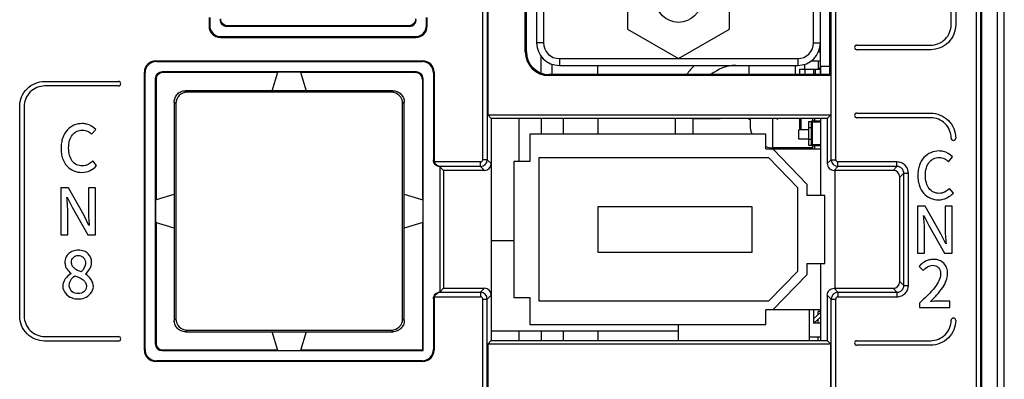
# Model space of a CAD drawing. Header units: millimetres. Extents: x 0 to 1706, y 0 to 575.
# Tile 17 of 34: x 1069 to 1113, y 313 to 329. Entities that reach past the tile are written whole.
import ezdxf

# ---------------------------------------------------------------- set-up
doc = ezdxf.new("R2010")
doc.units = ezdxf.units.MM
doc.header["$LTSCALE"] = 30.734
doc.layers.get('0').update_dxf_attribs({"linetype": 'CONTINUOUS'})
for name, color, linetype in [('00_COMPONENTS', 7, 'CONTINUOUS'), ('02___PRT_ALL_AXES', 7, 'CONTINUOUS'), ('03___PRT_ALL_CURVES', 7, 'CONTINUOUS'), ('08_ALL_DRAFTS', 7, 'CONTINUOUS'), ('10_ALL_CHAMFER', 7, 'CONTINUOUS'), ('20_ALL_FEATURES', 7, 'CONTINUOUS'), ('ECAD_04027008', 7, 'CONTINUOUS'), ('ECAD_04027089', 7, 'CONTINUOUS'), ('ECAD_04027726', 7, 'CONTINUOUS'), ('ECAD_05020004', 7, 'CONTINUOUS'), ('ECAD_05020012', 7, 'CONTINUOUS'), ('ECAD_05020191', 7, 'CONTINUOUS'), ('ECAD_08030001', 7, 'CONTINUOUS'), ('ECAD_11011001', 7, 'CONTINUOUS'), ('ECAD_15015425', 7, 'CONTINUOUS'), ('ECAD_15160056', 7, 'CONTINUOUS'), ('ECAD_15160126', 7, 'CONTINUOUS'), ('ECAD_MARK-2MM', 7, 'CONTINUOUS')]:
    doc.layers.add(name, color=color, linetype=linetype)

msp = doc.modelspace()

# ---------------------------------------------------------------- linework, layer by layer
at = {"linetype": 'Continuous'}
for p, q in [((1112.571, 297.688), (1112.571, 467.688)), ((1112.871, 297.988), (1112.871, 467.388)), ((1089.898, 322.511), (1089.898, 435.695)), ((1090.098, 435.495), (1090.098, 322.511)), ((1090.12, 435.538), (1090.12, 324.485)), ((1105.245, 322.511), (1105.245, 435.495)), ((1105.445, 322.511), (1105.445, 435.695)), ((1111.629, 434.238), (1111.629, 298.473)), ((1111.829, 434.238), (1111.829, 298.477)), ((1111.871, 434.238), (1111.871, 298.429)), ((1092.471, 326.338), (1092.471, 327.073)), ((1092.95, 326.268), (1092.95, 326.727)), ((1094.971, 326.268), (1094.971, 326.668)), ((1104.771, 326.638), (1105.184, 326.638)), ((1104.771, 326.638), (1104.771, 326.268)), ((1090.12, 324.485), (1105.224, 324.485)), ((1090.12, 324.485), (1090.271, 324.333)), ((1105.072, 324.333), (1105.224, 324.485)), ((1105.072, 324.333), (1090.271, 324.333)), ((1090.271, 324.333), (1090.271, 314.533)), ((1091.506, 322.438), (1091.506, 324.333)), ((1092.471, 324.333), (1092.471, 323.638)), ((1093.445, 324.333), (1093.445, 323.638)), ((1094.971, 324.333), (1094.971, 323.638)), ((1098.392, 323.638), (1098.392, 324.333)), ((1099.171, 323.638), (1099.171, 324.333)), ((1099.171, 324.317), (1100.355, 324.333)), ((1101.679, 324.288), (1101.621, 324.288)), ((1101.671, 324.288), (1101.671, 324.038)), ((1102.671, 323.038), (1102.671, 324.333)), ((1104.771, 324.333), (1104.771, 320.938)), ((1105.072, 324.333), (1105.072, 322.338)), ((1104.421, 323.038), (1102.671, 323.038)), ((1089.799, 322.411), (1088.2, 322.411)), ((1089.799, 322.211), (1089.799, 322.411)), ((1090.098, 322.511), (1089.898, 322.511)), ((1090.098, 322.511), (1090.271, 322.338)), ((1105.245, 322.511), (1105.072, 322.338)), ((1105.245, 322.511), (1105.445, 322.511)), ((1108.144, 322.411), (1105.545, 322.411)), ((1105.545, 322.211), (1105.545, 322.411)), ((1108.144, 322.211), (1108.144, 322.411)), ((1089.799, 322.211), (1088.2, 322.211)), ((1089.971, 322.038), (1088.2, 322.038)), ((1089.799, 322.211), (1089.971, 322.038)), ((1105.545, 322.211), (1105.372, 322.038)), ((1107.971, 322.038), (1105.372, 322.038)), ((1105.421, 316.838), (1105.421, 322.038)), ((1108.144, 322.211), (1105.545, 322.211)), ((1107.971, 322.038), (1108.144, 322.211)), ((1108.271, 321.738), (1108.444, 321.911)), ((1108.444, 321.911), (1108.644, 321.911)), ((1108.444, 316.965), (1108.444, 321.911)), ((1108.644, 316.965), (1108.644, 321.911)), ((1108.271, 317.138), (1108.271, 321.738)), ((1090.271, 318.943), (1091.271, 318.943)), ((1104.771, 317.938), (1104.771, 314.533)), ((1108.271, 317.138), (1108.444, 316.965)), ((1088.2, 316.838), (1089.971, 316.838)), ((1088.2, 316.665), (1089.799, 316.665)), ((1089.971, 316.838), (1089.799, 316.665)), ((1089.799, 316.665), (1089.799, 316.465)), ((1105.372, 316.838), (1107.971, 316.838)), ((1105.372, 316.838), (1105.545, 316.665)), ((1105.545, 316.665), (1108.144, 316.665)), ((1105.545, 316.665), (1105.545, 316.465)), ((1107.971, 316.838), (1108.144, 316.665)), ((1108.144, 316.665), (1108.144, 316.465)), ((1108.444, 316.965), (1108.644, 316.965)), ((1088.2, 316.465), (1089.799, 316.465)), ((1089.898, 316.365), (1090.098, 316.365)), ((1089.898, 311.981), (1089.898, 316.365)), ((1090.271, 316.538), (1090.098, 316.365)), ((1090.098, 311.781), (1090.098, 316.365)), ((1105.072, 316.538), (1105.245, 316.365)), ((1105.072, 316.538), (1105.072, 314.533)), ((1105.245, 316.365), (1105.445, 316.365)), ((1105.245, 311.981), (1105.245, 316.365)), ((1105.445, 311.781), (1105.445, 316.365)), ((1105.545, 316.465), (1108.144, 316.465)), ((1104.271, 315.888), (1104.271, 314.533)), ((1098.521, 314.943), (1090.271, 314.943)), ((1091.506, 314.533), (1091.506, 314.943)), ((1092.471, 314.943), (1092.471, 314.533)), ((1093.445, 314.943), (1093.445, 314.533)), ((1094.971, 314.943), (1094.971, 314.533)), ((1098.521, 314.533), (1098.521, 315.238)), ((1090.12, 314.381), (1090.271, 314.533)), ((1090.271, 314.533), (1105.072, 314.533)), ((1105.224, 314.381), (1105.072, 314.533)), ((1105.224, 314.381), (1090.12, 314.381)), ((1090.12, 314.381), (1090.12, 311.753)), ((1105.224, 311.953), (1105.224, 314.381))]:
    msp.add_line(p, q, dxfattribs=at)
at = {"color": 7, "linetype": 'Continuous'}
for p, q in [((1075.49, 326.868), (1087.252, 326.868)), ((1075.49, 326.868), (1075.52, 326.838)), ((1075.52, 326.838), (1087.222, 326.838)), ((1087.252, 326.868), (1087.222, 326.838)), ((1074.991, 326.369), (1075.021, 326.339)), ((1074.991, 314.107), (1074.991, 326.369)), ((1075.021, 314.137), (1075.021, 326.339)), ((1086.972, 326.388), (1075.771, 326.388)), ((1075.805, 326.354), (1075.771, 326.388)), ((1080.861, 326.354), (1075.805, 326.354)), ((1080.621, 325.554), (1080.868, 326.378)), ((1081.874, 326.378), (1080.868, 326.378)), ((1081.874, 326.378), (1082.121, 325.554)), ((1086.938, 326.354), (1081.881, 326.354)), ((1086.938, 326.354), (1086.972, 326.388)), ((1087.751, 326.369), (1087.721, 326.339)), ((1087.721, 326.339), (1087.721, 322.502)), ((1087.751, 326.369), (1087.751, 322.515)), ((1075.505, 326.054), (1075.471, 326.088)), ((1075.471, 326.088), (1075.471, 314.388)), ((1075.505, 326.054), (1075.505, 320.748)), ((1087.238, 326.054), (1087.271, 326.088)), ((1087.238, 326.054), (1087.238, 320.748)), ((1087.271, 314.088), (1087.271, 326.088)), ((1076.803, 325.554), (1076.873, 325.484)), ((1085.938, 325.554), (1076.804, 325.554)), ((1085.87, 325.484), (1076.873, 325.484)), ((1085.87, 325.484), (1085.94, 325.554)), ((1076.305, 325.056), (1076.375, 324.986)), ((1076.305, 325.055), (1076.305, 315.421)), ((1076.375, 324.986), (1076.375, 315.489)), ((1086.368, 324.986), (1086.438, 325.056)), ((1086.368, 315.489), (1086.368, 324.986)), ((1086.438, 315.421), (1086.438, 325.055)), ((1087.751, 322.515), (1087.721, 322.502)), ((1089.799, 322.411), (1087.77, 322.411)), ((1088.171, 322.038), (1088.006, 322.203)), ((1088.006, 322.203), (1088.006, 316.673)), ((1088.171, 322.038), (1088.006, 322.203)), ((1088.006, 322.203), (1088.006, 316.673)), ((1088.04, 322.211), (1088.021, 322.203)), ((1088.04, 322.211), (1088.021, 322.203)), ((1089.799, 322.211), (1088.04, 322.211)), ((1089.799, 322.211), (1088.04, 322.211)), ((1089.971, 322.038), (1088.171, 322.038)), ((1088.171, 322.038), (1088.171, 316.838)), ((1089.971, 322.038), (1088.171, 322.038)), ((1088.171, 322.038), (1088.171, 316.838)), ((1075.481, 320.741), (1076.305, 320.988)), ((1086.438, 320.988), (1087.261, 320.741)), ((1075.481, 320.741), (1075.481, 319.735)), ((1087.261, 320.741), (1087.261, 319.735)), ((1076.305, 319.488), (1075.481, 319.735)), ((1075.505, 319.728), (1075.505, 314.421)), ((1087.261, 319.735), (1086.438, 319.488)), ((1087.238, 319.728), (1087.238, 314.121)), ((1088.171, 316.838), (1088.006, 316.673)), ((1088.171, 316.838), (1088.006, 316.673)), ((1088.021, 316.673), (1088.04, 316.665)), ((1088.021, 316.673), (1088.04, 316.665)), ((1088.04, 316.665), (1089.799, 316.665)), ((1088.04, 316.665), (1089.799, 316.665)), ((1088.171, 316.838), (1089.971, 316.838)), ((1088.171, 316.838), (1089.971, 316.838)), ((1087.721, 316.373), (1087.751, 316.36)), ((1087.721, 316.373), (1087.721, 314.137)), ((1087.751, 316.36), (1087.751, 314.107)), ((1087.77, 316.465), (1089.799, 316.465)), ((1076.305, 315.419), (1076.375, 315.489)), ((1086.438, 315.419), (1086.368, 315.489)), ((1076.803, 314.921), (1076.873, 314.991)), ((1076.804, 314.921), (1085.938, 314.921)), ((1076.873, 314.991), (1085.87, 314.991)), ((1080.868, 314.098), (1080.621, 314.921)), ((1082.121, 314.921), (1081.874, 314.098)), ((1085.94, 314.921), (1085.87, 314.991)), ((1074.991, 314.107), (1075.021, 314.137)), ((1075.505, 314.421), (1075.471, 314.388)), ((1075.805, 314.121), (1075.771, 314.088)), ((1075.771, 314.088), (1087.271, 314.088)), ((1075.805, 314.121), (1080.861, 314.121)), ((1080.868, 314.098), (1081.874, 314.098)), ((1081.881, 314.121), (1087.238, 314.121)), ((1087.271, 314.088), (1087.238, 314.121)), ((1087.751, 314.107), (1087.721, 314.137)), ((1075.49, 313.608), (1075.52, 313.638)), ((1087.252, 313.608), (1075.49, 313.608)), ((1087.222, 313.638), (1075.52, 313.638)), ((1087.252, 313.608), (1087.222, 313.638))]:
    msp.add_line(p, q, dxfattribs=at)
at = {"linetype": 'Continuous'}
for centre, radius, start, end in [((1101.197, 324.684), 2.805, 134.8458, 145.3452), ((1101.171, 324.688), 2, 94.1694, 127.3133), ((1102.671, 324.038), 1, 180, 203.8748), ((1103.414, 324.289), 1.735, 178.5436, 180.0386), ((1097.995, 319.567), 6.788, 44.0709, 44.6051), ((1102.671, 324.038), 1, 252, 270), ((1089.798, 322.511), 0.3, 270.0292, 359.9708), ((1089.799, 322.511), 0.1, 269.9922, 0.0078), ((1105.372, 322.337), 0.3, 179.926, 270.0304), ((1105.545, 322.511), 0.3, 180.0296, 269.9704), ((1105.545, 322.511), 0.1, 179.9934, 270.0064), ((1108.145, 321.911), 0.3, 359.9549, 90.0451), ((1089.798, 316.365), 0.3, 0.0292, 89.9708), ((1105.545, 316.365), 0.3, 90.0293, 179.9707), ((1108.145, 316.964), 0.3, 269.9549, 0.0451), ((1089.799, 316.365), 0.1, 359.9922, 90.0078), ((1105.545, 316.365), 0.1, 89.9923, 180.0077)]:
    msp.add_arc(centre, radius, start, end, dxfattribs=at)
at = {"color": 7, "linetype": 'Continuous'}
for centre, start, end in [((1075.804, 326.055), 89.8421, 180.1579), ((1086.939, 326.055), 359.8421, 90.1579), ((1075.804, 314.42), 179.8421, 270.1579)]:
    msp.add_arc(centre, 0.299, start, end, dxfattribs=at)
for centre, major_axis, ratio, start_param, end_param in [((1075.492, 326.367), (0.355, -0.355), 0.996419, 2.357988, 3.925197), ((1075.522, 326.337), (0.355, -0.355), 0.996419, 2.357988, 3.925197), ((1087.22, 326.337), (-0.355, -0.355), 0.996419, 2.357988, 3.925197), ((1087.25, 326.367), (0.355, 0.355), 0.996419, -0.783605, 0.783605), ((1075.772, 326.088), (0.212, -0.212), 0.998891, 2.356749, 3.926436), ((1086.971, 326.088), (0.212, 0.212), 0.998891, -0.784843, 0.784843), ((1076.877, 324.982), (0.356, -0.356), 0.992433, 2.359993, 3.923193), ((1085.866, 324.982), (0.356, 0.356), 0.992433, -0.7816, 0.7816), ((1088.052, 322.516), (-0.276, -0.12), 0.997864, -0.41073, -0.053889), ((1088.052, 316.36), (0.276, -0.12), 0.997864, -3.087703, -2.730862), ((1076.877, 315.493), (0.356, 0.356), 0.992433, 2.359993, 3.923193), ((1085.866, 315.493), (-0.356, 0.356), 0.992433, 2.359993, 3.923193), ((1075.492, 314.109), (0.355, 0.355), 0.996419, 2.357988, 3.925197), ((1075.522, 314.139), (0.355, 0.355), 0.996419, 2.357988, 3.925197), ((1075.772, 314.388), (0.212, 0.212), 0.998891, 2.356749, 3.926436), ((1087.22, 314.139), (-0.355, 0.355), 0.996419, 2.357988, 3.925197), ((1087.25, 314.109), (0.355, -0.355), 0.996419, -0.783605, 0.783605)]:
    msp.add_ellipse(centre, major_axis=major_axis, ratio=ratio, start_param=start_param, end_param=end_param, dxfattribs=at)
at = {"linetype": 'Continuous'}
for centre, major_axis, start_param, end_param in [((1089.971, 322.338), (0.212, -0.212), -0.785056, 0.785056), ((1107.971, 321.738), (-0.212, -0.212), 2.356537, 3.926648), ((1107.971, 317.138), (-0.212, 0.212), 2.356537, 3.926648), ((1089.971, 316.538), (0.212, 0.212), -0.785056, 0.785056)]:
    msp.add_ellipse(centre, major_axis=major_axis, ratio=0.999315, start_param=start_param, end_param=end_param, dxfattribs=at)
at = {"color": 7, "linetype": 'Continuous'}
for points, knots in [([(1076.305, 325.055), (1076.305, 325.12), (1076.33, 325.251), (1076.442, 325.417), (1076.608, 325.529), (1076.739, 325.554), (1076.804, 325.554)], [0, 0, 0, 0, 0.249984, 0.5, 0.750016, 1, 1, 1, 1]), ([(1085.938, 325.554), (1086.003, 325.554), (1086.135, 325.529), (1086.301, 325.417), (1086.412, 325.251), (1086.438, 325.12), (1086.438, 325.055)], [0, 0, 0, 0, 0.249966, 0.5, 0.750034, 1, 1, 1, 1]), ([(1088.006, 322.207), (1087.933, 322.207), (1087.78, 322.275), (1087.721, 322.428), (1087.721, 322.502)], [0, 0, 0, 0, 0.498975, 1, 1, 1, 1]), ([(1088.04, 322.211), (1087.986, 322.212), (1087.868, 322.251), (1087.792, 322.351), (1087.77, 322.411)], [0, 0, 0, 0, 0.458445, 1, 1, 1, 1]), ([(1087.721, 316.373), (1087.721, 316.447), (1087.78, 316.601), (1087.933, 316.669), (1088.006, 316.669)], [0, 0, 0, 0, 0.501025, 1, 1, 1, 1]), ([(1087.77, 316.465), (1087.792, 316.524), (1087.868, 316.625), (1087.986, 316.664), (1088.04, 316.665)], [0, 0, 0, 0, 0.541546, 1, 1, 1, 1]), ([(1076.804, 314.921), (1076.739, 314.921), (1076.608, 314.947), (1076.442, 315.058), (1076.33, 315.224), (1076.305, 315.356), (1076.305, 315.421)], [0, 0, 0, 0, 0.249984, 0.5, 0.750016, 1, 1, 1, 1]), ([(1086.438, 315.421), (1086.438, 315.356), (1086.412, 315.224), (1086.301, 315.058), (1086.135, 314.947), (1086.003, 314.921), (1085.938, 314.921)], [0, 0, 0, 0, 0.249984, 0.5, 0.750016, 1, 1, 1, 1])]:
    msp.add_open_spline(points, degree=3, knots=knots, dxfattribs=at)
at = {"linetype": 'Continuous'}
for points, knots in [([(1108.644, 321.911), (1108.644, 321.976), (1108.618, 322.107), (1108.507, 322.273), (1108.341, 322.385), (1108.21, 322.411), (1108.144, 322.411)], [0, 0, 0, 0, 0.249809, 0.499722, 0.749772, 1, 1, 1, 1]), ([(1105.072, 316.537), (1105.072, 316.614), (1105.135, 316.774), (1105.295, 316.838), (1105.372, 316.838)], [0, 0, 0, 0, 0.499937, 1, 1, 1, 1]), ([(1108.144, 316.465), (1108.209, 316.465), (1108.341, 316.491), (1108.507, 316.602), (1108.618, 316.768), (1108.644, 316.9), (1108.644, 316.965)], [0, 0, 0, 0, 0.249809, 0.499722, 0.749772, 1, 1, 1, 1])]:
    msp.add_open_spline(points, degree=3, knots=knots, dxfattribs=at)
at = {"layer": '00_COMPONENTS', "color": 7, "linetype": 'Continuous'}
for p, q in [((1077.841, 328.788), (1077.841, 328.407)), ((1077.871, 328.788), (1077.871, 328.437)), ((1087.421, 328.437), (1087.421, 328.788)), ((1087.451, 328.407), (1087.451, 328.788)), ((1086.672, 328.388), (1078.621, 328.388)), ((1086.638, 328.421), (1078.655, 328.421)), ((1078.34, 327.908), (1086.952, 327.908)), ((1078.37, 327.938), (1086.922, 327.938))]:
    msp.add_line(p, q, dxfattribs=at)
at = {"layer": '00_COMPONENTS', "linetype": 'Continuous'}
for p, q in [((1104.771, 326.268), (1104.771, 327.668)), ((1104.771, 326.638), (1105.184, 326.638)), ((1104.771, 324.333), (1104.771, 320.938)), ((1104.771, 317.938), (1104.771, 314.533))]:
    msp.add_line(p, q, dxfattribs=at)
at = {"layer": '00_COMPONENTS', "color": 7, "linetype": 'Continuous'}
for points in [[(1078.655, 328.421), (1078.579, 328.43), (1078.507, 328.459), (1078.444, 328.507), (1078.395, 328.571), (1078.365, 328.643), (1078.355, 328.721)], [(1086.938, 328.721), (1086.929, 328.645), (1086.9, 328.574), (1086.852, 328.51), (1086.788, 328.461), (1086.716, 328.431), (1086.638, 328.421)]]:
    msp.add_lwpolyline(points, dxfattribs=at)
for centre, major_axis, ratio, start_param, end_param in [((1078.342, 328.409), (0.355, 0.355), 0.996419, 2.357988, 3.925197), ((1078.372, 328.439), (0.355, 0.355), 0.996419, 2.357988, 3.925197), ((1078.622, 328.688), (0.212, 0.212), 0.998891, 2.356749, 3.926436), ((1086.671, 328.688), (-0.212, 0.212), 0.998891, 2.356749, 3.926436), ((1086.92, 328.439), (0.355, -0.355), 0.996419, -0.783605, 0.783605), ((1086.95, 328.409), (-0.355, 0.355), 0.996419, 2.357988, 3.925197)]:
    msp.add_ellipse(centre, major_axis=major_axis, ratio=ratio, start_param=start_param, end_param=end_param, dxfattribs=at)
at = {"layer": '02___PRT_ALL_AXES', "linetype": 'Continuous'}
for p, q in [((1101.621, 326.668), (1101.621, 326.268)), ((1101.621, 324.333), (1101.621, 324.288))]:
    msp.add_line(p, q, dxfattribs=at)
msp.add_arc((1114.19, 313.191), 15.851, 135.338, 135.5685, dxfattribs=at)
at = {"layer": '03___PRT_ALL_CURVES', "linetype": 'Continuous'}
msp.add_line((1112.871, 298.429), (1112.871, 467.388), dxfattribs=at)
at = {"layer": '08_ALL_DRAFTS', "linetype": 'Continuous'}
msp.add_line((1105.184, 326.268), (1105.184, 430.238), dxfattribs=at)
at = {"layer": '10_ALL_CHAMFER', "linetype": 'Continuous'}
for p, q in [((1091.771, 327.268), (1091.771, 397.718)), ((1091.821, 327.268), (1091.821, 397.718)), ((1091.771, 327.268), (1091.821, 327.268)), ((1105.184, 326.268), (1092.821, 326.268)), ((1092.821, 326.218), (1092.821, 326.268)), ((1105.224, 326.218), (1092.821, 326.218)), ((1105.184, 326.268), (1105.224, 326.218)), ((1105.224, 326.218), (1105.224, 324.485))]:
    msp.add_line(p, q, dxfattribs=at)
for radius in [1.05, 1]:
    msp.add_arc((1092.821, 327.268), radius, 180, 270, dxfattribs=at)
at = {"layer": '20_ALL_FEATURES', "linetype": 'Continuous'}
for p, q in [((1110.529, 328.464), (1110.529, 395.878)), ((1110.729, 395.878), (1110.729, 328.464)), ((1104.771, 326.638), (1104.771, 327.668)), ((1106.379, 327.564), (1109.629, 327.564)), ((1109.629, 327.364), (1106.379, 327.364)), ((1070.599, 325.963), (1073.849, 325.963)), ((1073.849, 325.763), (1070.599, 325.763)), ((1069.499, 315.612), (1069.499, 324.863)), ((1069.699, 324.863), (1069.699, 315.612)), ((1106.379, 324.564), (1109.629, 324.564)), ((1109.629, 324.364), (1106.379, 324.364)), ((1072.669, 323.632), (1072.847, 323.841)), ((1072.889, 322.25), (1072.714, 322.456)), ((1110.409, 322.423), (1110.587, 322.632)), ((1071.645, 321.275), (1071.309, 321.275)), ((1071.309, 321.275), (1071.309, 319.198)), ((1072.333, 320.056), (1071.645, 321.275)), ((1072.833, 321.275), (1072.523, 321.275)), ((1072.523, 321.275), (1072.523, 320.307)), ((1072.833, 319.198), (1072.833, 321.275)), ((1110.629, 321.041), (1110.454, 321.247)), ((1071.591, 320.857), (1071.809, 320.422)), ((1071.619, 319.198), (1071.619, 320.177)), ((1071.809, 320.422), (1072.497, 319.198)), ((1109.385, 320.464), (1109.049, 320.464)), ((1109.049, 320.464), (1109.049, 318.387)), ((1110.073, 319.245), (1109.385, 320.464)), ((1110.573, 320.464), (1110.262, 320.464)), ((1110.262, 320.464), (1110.262, 319.496)), ((1110.573, 318.387), (1110.573, 320.464)), ((1072.551, 319.615), (1072.333, 320.056)), ((1109.331, 320.047), (1109.548, 319.612)), ((1109.359, 318.387), (1109.359, 319.367)), ((1109.548, 319.612), (1110.237, 318.387)), ((1110.291, 318.805), (1110.073, 319.245)), ((1071.309, 319.198), (1071.619, 319.198)), ((1072.497, 319.198), (1072.833, 319.198)), ((1109.049, 318.387), (1109.359, 318.387)), ((1110.237, 318.387), (1110.573, 318.387)), ((1109.114, 317.803), (1109.297, 317.622)), ((1109.131, 316.185), (1109.131, 315.996)), ((1110.471, 316.273), (1109.952, 316.273)), ((1110.471, 315.996), (1110.471, 316.273)), ((1109.131, 315.996), (1110.471, 315.996)), ((1070.599, 314.712), (1073.849, 314.712)), ((1073.849, 314.512), (1070.599, 314.512)), ((1106.379, 314.527), (1109.629, 314.527)), ((1109.629, 314.327), (1106.379, 314.327))]:
    msp.add_line(p, q, dxfattribs=at)
for centre, start, end in [((1106.379, 327.464), 90, 270), ((1073.849, 325.863), 270, 90), ((1106.379, 324.464), 90, 270), ((1110.629, 323.464), 180, 0), ((1110.629, 315.427), 0, 180), ((1073.849, 314.612), 270, 90), ((1106.379, 314.427), 90, 270)]:
    msp.add_arc(centre, 0.1, start, end, dxfattribs=at)
for points, knots in [([(1109.629, 327.564), (1109.859, 327.564), (1110.336, 327.757), (1110.529, 328.234), (1110.529, 328.464)], [0, 0, 0, 0, 0.500006, 1, 1, 1, 1]), ([(1110.729, 328.464), (1110.729, 328.183), (1110.493, 327.6), (1109.91, 327.364), (1109.629, 327.364)], [0, 0, 0, 0, 0.499995, 1, 1, 1, 1]), ([(1069.499, 324.863), (1069.499, 325.143), (1069.735, 325.727), (1070.319, 325.963), (1070.599, 325.963)], [0, 0, 0, 0, 0.499961, 1, 1, 1, 1]), ([(1070.599, 325.763), (1070.37, 325.763), (1069.892, 325.57), (1069.699, 325.092), (1069.699, 324.863)], [0, 0, 0, 0, 0.500047, 1, 1, 1, 1]), ([(1109.629, 324.564), (1109.91, 324.564), (1110.493, 324.328), (1110.729, 323.745), (1110.729, 323.464)], [0, 0, 0, 0, 0.499961, 1, 1, 1, 1]), ([(1072.257, 324.104), (1072.132, 324.104), (1071.881, 324.056), (1071.565, 323.827), (1071.4, 323.534), (1071.332, 323.255), (1071.315, 323.02), (1071.331, 322.785), (1071.397, 322.509), (1071.558, 322.219), (1071.872, 321.995), (1072.119, 321.95), (1072.243, 321.95)], [0, 0, 0, 0, 0.118041, 0.23328, 0.357438, 0.426879, 0.502942, 0.579045, 0.648006, 0.77014, 0.883163, 1, 1, 1, 1]), ([(1072.847, 323.841), (1072.741, 323.957), (1072.538, 324.079), (1072.319, 324.104), (1072.257, 324.104)], [0, 0, 0, 0, 0.718326, 1, 1, 1, 1]), ([(1110.529, 323.464), (1110.529, 323.694), (1110.336, 324.171), (1109.859, 324.364), (1109.629, 324.364)], [0, 0, 0, 0, 0.500047, 1, 1, 1, 1]), ([(1072.714, 322.456), (1072.656, 322.391), (1072.553, 322.306), (1072.388, 322.245), (1072.215, 322.226), (1071.999, 322.269), (1071.795, 322.445), (1071.677, 322.714), (1071.644, 323.03), (1071.679, 323.347), (1071.775, 323.552), (1071.849, 323.636), (1071.862, 323.65)], [0, 0, 0, 0, 0.113443, 0.169037, 0.227731, 0.338216, 0.445025, 0.565621, 0.711333, 0.855603, 0.976114, 1, 1, 1, 1]), ([(1071.862, 323.65), (1071.906, 323.697), (1072.028, 323.788), (1072.257, 323.836), (1072.495, 323.784), (1072.617, 323.686), (1072.669, 323.632)], [0, 0, 0, 0, 0.213467, 0.493013, 0.750773, 1, 1, 1, 1]), ([(1109.997, 322.895), (1109.872, 322.895), (1109.621, 322.847), (1109.304, 322.619), (1109.14, 322.325), (1109.071, 322.046), (1109.054, 321.811), (1109.071, 321.576), (1109.137, 321.3), (1109.298, 321.01), (1109.612, 320.786), (1109.859, 320.741), (1109.983, 320.741)], [0, 0, 0, 0, 0.118041, 0.23328, 0.357438, 0.426879, 0.502942, 0.579045, 0.648006, 0.77014, 0.883163, 1, 1, 1, 1]), ([(1110.587, 322.632), (1110.481, 322.748), (1110.278, 322.87), (1110.059, 322.895), (1109.997, 322.895)], [0, 0, 0, 0, 0.718326, 1, 1, 1, 1]), ([(1110.454, 321.247), (1110.396, 321.183), (1110.293, 321.097), (1110.127, 321.036), (1109.955, 321.017), (1109.739, 321.06), (1109.535, 321.237), (1109.417, 321.505), (1109.384, 321.821), (1109.419, 322.138), (1109.515, 322.343), (1109.589, 322.428), (1109.601, 322.441)], [0, 0, 0, 0, 0.113443, 0.169037, 0.227731, 0.338216, 0.445025, 0.565621, 0.711333, 0.855603, 0.976114, 1, 1, 1, 1]), ([(1109.601, 322.441), (1109.646, 322.488), (1109.768, 322.579), (1109.996, 322.628), (1110.235, 322.575), (1110.357, 322.477), (1110.409, 322.423)], [0, 0, 0, 0, 0.213467, 0.493013, 0.750773, 1, 1, 1, 1]), ([(1072.669, 317.969), (1072.669, 318.111), (1072.586, 318.343), (1072.321, 318.497), (1072.085, 318.531), (1071.849, 318.497), (1071.65, 318.386), (1071.517, 318.205), (1071.489, 318.059), (1071.49, 317.983)], [0, 0, 0, 0, 0.239651, 0.361236, 0.500073, 0.63457, 0.756142, 0.873685, 1, 1, 1, 1]), ([(1071.49, 317.983), (1071.49, 317.931), (1071.503, 317.831), (1071.586, 317.653), (1071.692, 317.552), (1071.769, 317.498)], [0, 0, 0, 0, 0.266446, 0.513858, 1, 1, 1, 1]), ([(1072.209, 317.563), (1072.103, 317.604), (1071.949, 317.667), (1071.802, 317.83), (1071.772, 317.975), (1071.793, 318.107), (1071.858, 318.209), (1071.959, 318.273), (1072.078, 318.291), (1072.16, 318.279), (1072.199, 318.265)], [0, 0, 0, 0, 0.275748, 0.394135, 0.517279, 0.620647, 0.712554, 0.802796, 0.899576, 1, 1, 1, 1]), ([(1072.199, 318.265), (1072.204, 318.263), (1072.246, 318.246), (1072.357, 318.169), (1072.442, 317.885), (1072.314, 317.66), (1072.209, 317.563)], [0, 0, 0, 0, 0.016835, 0.16626, 0.47621, 1, 1, 1, 1]), ([(1109.613, 316.253), (1109.813, 316.444), (1110.087, 316.731), (1110.327, 317.168), (1110.389, 317.472), (1110.347, 317.743), (1110.215, 317.955), (1110.001, 318.088), (1109.77, 318.122), (1109.561, 318.1), (1109.364, 318.025), (1109.247, 317.934), (1109.183, 317.873)], [0, 0, 0, 0, 0.26752, 0.379022, 0.478472, 0.562225, 0.637622, 0.713266, 0.797924, 0.858983, 0.915192, 1, 1, 1, 1]), ([(1109.706, 317.853), (1109.801, 317.853), (1110.012, 317.78), (1110.111, 317.349), (1109.771, 316.768), (1109.38, 316.406), (1109.131, 316.185)], [0, 0, 0, 0, 0.129711, 0.26205, 0.543213, 1, 1, 1, 1]), ([(1072.079, 316.606), (1071.98, 316.606), (1071.773, 316.664), (1071.651, 316.95), (1071.735, 317.214), (1071.857, 317.342), (1071.927, 317.39)], [0, 0, 0, 0, 0.273734, 0.528223, 0.764532, 1, 1, 1, 1]), ([(1071.927, 317.39), (1072.052, 317.339), (1072.233, 317.274), (1072.412, 317.095), (1072.448, 316.936), (1072.422, 316.792), (1072.314, 316.644), (1072.17, 316.606), (1072.079, 316.606)], [0, 0, 0, 0, 0.318757, 0.4475, 0.580432, 0.686622, 0.784891, 1, 1, 1, 1]), ([(1071.396, 316.925), (1071.396, 316.707), (1071.674, 316.401), (1071.983, 316.372), (1072.074, 316.372)], [0, 0, 0, 0, 0.705389, 1, 1, 1, 1]), ([(1072.074, 316.372), (1072.166, 316.372), (1072.472, 316.399), (1072.745, 316.703), (1072.745, 316.916)], [0, 0, 0, 0, 0.301881, 1, 1, 1, 1])]:
    msp.add_open_spline(points, degree=3, knots=knots, dxfattribs=at)
for points in [[(1072.243, 321.95), (1072.481, 321.95), (1072.734, 322.07), (1072.889, 322.25)], [(1109.983, 320.741), (1110.22, 320.741), (1110.474, 320.861), (1110.629, 321.041)], [(1071.619, 320.177), (1071.619, 320.404), (1071.595, 320.631), (1071.577, 320.857)], [(1072.523, 320.307), (1072.523, 320.076), (1072.547, 319.846), (1072.565, 319.615)], [(1109.359, 319.367), (1109.359, 319.594), (1109.335, 319.82), (1109.317, 320.047)], [(1110.262, 319.496), (1110.262, 319.265), (1110.287, 319.035), (1110.305, 318.805)], [(1072.396, 317.481), (1072.546, 317.592), (1072.669, 317.782), (1072.669, 317.969)], [(1109.183, 317.873), (1109.159, 317.85), (1109.136, 317.827), (1109.114, 317.803)], [(1109.297, 317.622), (1109.4, 317.74), (1109.55, 317.853), (1109.706, 317.853)], [(1071.769, 317.484), (1071.571, 317.379), (1071.396, 317.149), (1071.396, 316.925)], [(1072.745, 316.916), (1072.745, 317.134), (1072.584, 317.358), (1072.396, 317.467)], [(1109.952, 316.273), (1109.839, 316.273), (1109.726, 316.265), (1109.613, 316.253)], [(1070.599, 314.512), (1070.319, 314.512), (1069.735, 314.748), (1069.499, 315.332), (1069.499, 315.612)], [(1069.699, 315.612), (1069.699, 315.383), (1069.892, 314.905), (1070.37, 314.712), (1070.599, 314.712)], [(1109.629, 314.527), (1109.859, 314.527), (1110.336, 314.721), (1110.529, 315.198), (1110.529, 315.427)], [(1110.729, 315.427), (1110.729, 315.147), (1110.493, 314.564), (1109.91, 314.327), (1109.629, 314.327)]]:
    msp.add_open_spline(points, degree=3, dxfattribs=at)
at = {"layer": 'ECAD_04027008', "linetype": 'Continuous'}
for p, q in [((1104.421, 324.333), (1104.421, 324.217)), ((1104.521, 324.217), (1104.521, 324.333)), ((1104.421, 323.117), (1104.421, 322.988)), ((1104.521, 322.988), (1104.521, 323.117))]:
    msp.add_line(p, q, dxfattribs=at)
at = {"layer": 'ECAD_04027089', "linetype": 'Continuous'}
for p, q in [((1104.771, 324.167), (1104.421, 324.167)), ((1104.421, 323.167), (1104.421, 324.167)), ((1104.771, 323.167), (1104.421, 323.167))]:
    msp.add_line(p, q, dxfattribs=at)
at = {"layer": 'ECAD_04027726', "linetype": 'Continuous'}
for p, q in [((1104.771, 324.217), (1104.371, 324.217)), ((1104.371, 323.117), (1104.371, 324.217)), ((1104.771, 323.117), (1104.371, 323.117))]:
    msp.add_line(p, q, dxfattribs=at)
at = {"layer": 'ECAD_05020004', "linetype": 'Continuous'}
for p, q in [((1103.871, 323.892), (1103.871, 324.333)), ((1103.871, 323.892), (1103.921, 323.892)), ((1103.901, 323.862), (1103.921, 323.862))]:
    msp.add_line(p, q, dxfattribs=at)
msp.add_arc((1103.901, 323.892), 0.03, 180, 270, dxfattribs=at)
at = {"layer": 'ECAD_05020012', "linetype": 'Continuous'}
for p, q in [((1104.771, 327.256), (1104.68, 327.256)), ((1104.771, 327.383), (1104.724, 327.383)), ((1104.771, 326.856), (1104.347, 326.856)), ((1103.921, 323.823), (1103.921, 324.333)), ((1104.261, 323.823), (1103.821, 323.823)), ((1103.821, 323.423), (1103.821, 323.823)), ((1104.261, 323.423), (1103.821, 323.423))]:
    msp.add_line(p, q, dxfattribs=at)
at = {"layer": 'ECAD_05020191', "linetype": 'Continuous'}
for p, q in [((1104.371, 324.177), (1104.251, 324.177)), ((1104.251, 324.177), (1104.251, 323.927)), ((1104.251, 323.927), (1104.371, 323.927)), ((1104.261, 323.407), (1104.261, 323.927)), ((1104.371, 323.407), (1104.251, 323.407)), ((1104.251, 323.407), (1104.251, 323.157)), ((1104.251, 323.157), (1104.371, 323.157))]:
    msp.add_line(p, q, dxfattribs=at)
at = {"layer": 'ECAD_08030001', "linetype": 'Continuous'}
for p, q in [((1103.671, 326.268), (1103.671, 326.668)), ((1104.071, 326.72), (1104.071, 326.509)), ((1104.671, 326.856), (1104.671, 326.509)), ((1103.851, 326.509), (1104.771, 326.509)), ((1103.851, 326.509), (1103.851, 326.268)), ((1104.081, 326.509), (1104.081, 326.268)), ((1104.475, 326.268), (1104.475, 326.509)), ((1104.551, 326.268), (1104.551, 326.509))]:
    msp.add_line(p, q, dxfattribs=at)
at = {"layer": 'ECAD_11011001', "linetype": 'Continuous'}
msp.add_line((1104.671, 326.554), (1104.771, 326.554), dxfattribs=at)
at = {"layer": 'ECAD_15015425', "linetype": 'Continuous'}
for p, q in [((1104.471, 315.888), (1104.471, 315.293)), ((1104.471, 315.493), (1104.771, 315.768)), ((1104.771, 315.568), (1104.5, 315.319)), ((1104.771, 315.293), (1104.471, 315.293)), ((1104.271, 314.693), (1104.771, 314.693))]:
    msp.add_line(p, q, dxfattribs=at)
msp.add_arc((1104.432, 315.393), 0.1, 292.8913, 312.5104, dxfattribs=at)
at = {"layer": 'ECAD_15160056', "linetype": 'Continuous'}
for p, q in [((1102.361, 323.638), (1091.971, 323.638)), ((1091.971, 323.638), (1091.971, 322.438)), ((1102.361, 322.988), (1102.361, 323.638)), ((1102.361, 322.988), (1104.771, 322.988)), ((1102.671, 322.988), (1104.171, 321.438)), ((1091.971, 322.438), (1091.271, 322.438)), ((1091.271, 322.438), (1091.271, 316.438)), ((1102.502, 322.588), (1092.371, 322.588)), ((1092.371, 322.588), (1092.371, 316.288)), ((1103.771, 321.276), (1102.502, 322.588)), ((1104.171, 321.438), (1104.171, 320.938)), ((1103.771, 317.6), (1103.771, 321.276)), ((1104.971, 320.938), (1104.171, 320.938)), ((1104.971, 317.938), (1104.971, 320.938)), ((1101.771, 320.438), (1094.971, 320.438)), ((1094.971, 320.438), (1094.971, 318.438)), ((1101.771, 318.438), (1101.771, 320.438)), ((1094.971, 318.438), (1101.771, 318.438)), ((1104.171, 317.938), (1104.971, 317.938)), ((1104.171, 317.938), (1104.171, 317.438)), ((1102.502, 316.288), (1103.771, 317.6)), ((1104.171, 317.438), (1102.671, 315.888)), ((1091.271, 316.438), (1091.971, 316.438)), ((1091.971, 316.438), (1091.971, 315.238)), ((1092.371, 316.288), (1102.502, 316.288)), ((1104.771, 315.888), (1102.361, 315.888)), ((1102.361, 315.238), (1102.361, 315.888)), ((1091.971, 315.238), (1102.361, 315.238))]:
    msp.add_line(p, q, dxfattribs=at)
at = {"layer": 'ECAD_15160126', "linetype": 'Continuous'}
for p, q in [((1092.271, 356.468), (1092.271, 327.668)), ((1092.571, 356.468), (1092.571, 327.668)), ((1104.471, 327.668), (1104.471, 356.468)), ((1104.771, 327.668), (1104.771, 356.468)), ((1096.27, 330.868), (1096.27, 328.268)), ((1100.773, 328.268), (1100.773, 330.868)), ((1096.27, 328.268), (1098.521, 326.968)), ((1098.521, 326.968), (1100.773, 328.268)), ((1092.571, 327.668), (1092.271, 327.668)), ((1104.471, 327.668), (1104.771, 327.668)), ((1093.271, 326.968), (1103.771, 326.968)), ((1093.271, 326.968), (1093.271, 326.668)), ((1093.271, 326.668), (1103.771, 326.668)), ((1103.771, 326.968), (1103.771, 326.668))]:
    msp.add_line(p, q, dxfattribs=at)
msp.add_circle((1098.521, 329.568), 1, dxfattribs=at)
for centre, radius, start, end in [((1093.271, 327.668), 1, 180, 270), ((1093.271, 327.668), 0.7, 180, 270), ((1103.771, 327.668), 1, 270, 0), ((1103.771, 327.668), 0.7, 270, 0)]:
    msp.add_arc(centre, radius, start, end, dxfattribs=at)
at = {"layer": 'ECAD_MARK-2MM', "linetype": 'Continuous'}
for p, q in [((1104.771, 315.817), (1104.671, 315.817)), ((1104.671, 315.676), (1104.671, 315.817)), ((1104.671, 315.293), (1104.671, 315.476)), ((1104.671, 314.533), (1104.671, 314.693))]:
    msp.add_line(p, q, dxfattribs=at)

doc.saveas('drawing.dxf')
